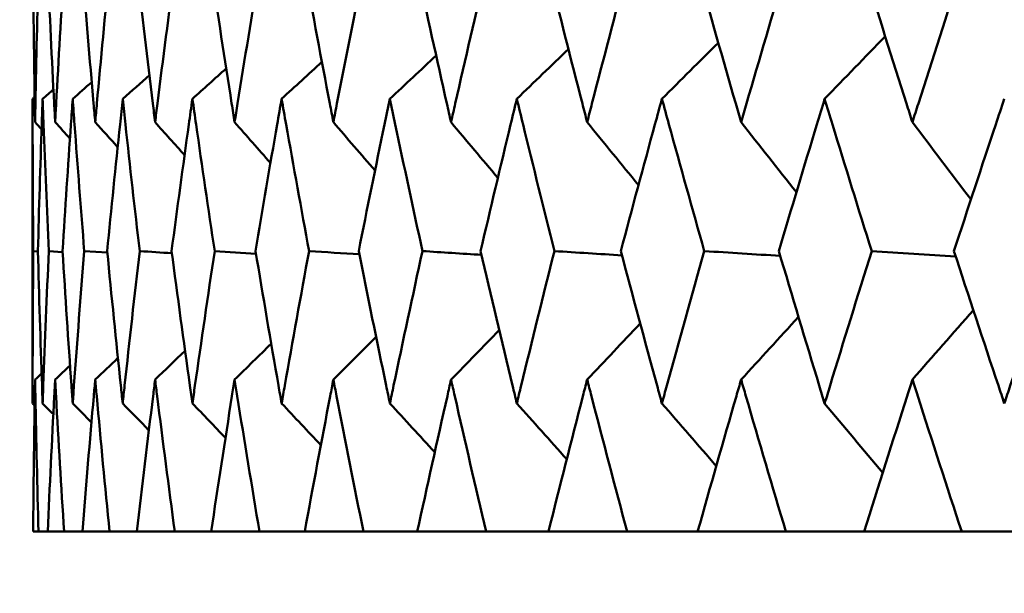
# Model space of a CAD drawing. Header units: millimetres. Extents: x 123 to 2417, y 726 to 3130.
# Tile 157 of 244: x 1405.99 to 1409.86, y 808.07 to 810.33. Entities that reach past the tile are written whole.
import ezdxf

# ---------------------------------------------------------------- set-up
doc = ezdxf.new("R2010")
doc.units = ezdxf.units.MM
doc.header["$LTSCALE"] = 12
doc.layers.add('Widoczne (ISO)', color=7, linetype='Continuous', lineweight=50)

msp = doc.modelspace()

# ---------------------------------------------------------------- linework, layer by layer
at = {"layer": 'Widoczne (ISO)'}
for p, q in [((1406.0385, 810.0174), (1406.0385, 808.8208)), ((1406.0595, 809.4179), (1406.0414, 809.4192)), ((1406.1567, 809.4154), (1406.1023, 809.4192)), ((1406.3324, 809.413), (1406.2418, 809.4192)), ((1406.0406, 808.3166), (1406.062, 808.3166)), ((1406.0981, 808.3166), (1406.062, 808.3166)), ((1406.0981, 808.3166), (1406.1623, 808.3166)), ((1406.2343, 808.3166), (1406.1623, 808.3166)), ((1406.2343, 808.3166), (1406.341, 808.3166)), ((1406.4487, 808.3166), (1406.341, 808.3166)), ((1406.4487, 808.3166), (1406.5974, 808.3166)), ((1406.7404, 808.3166), (1406.5974, 808.3166)), ((1406.7404, 808.3166), (1406.9305, 808.3166)), ((1407.1082, 808.3166), (1406.9305, 808.3166)), ((1407.1082, 808.3166), (1407.3391, 808.3166)), ((1407.5508, 808.3166), (1407.3391, 808.3166)), ((1407.5508, 808.3166), (1407.8215, 808.3166)), ((1408.0663, 808.3166), (1407.8215, 808.3166)), ((1408.0663, 808.3166), (1408.3757, 808.3166)), ((1408.6527, 808.3166), (1408.3757, 808.3166)), ((1408.6527, 808.3166), (1408.9997, 808.3166)), ((1409.3078, 808.3166), (1408.9997, 808.3166)), ((1409.3078, 808.3166), (1409.6909, 808.3166)), ((1410.0288, 808.3166), (1409.6909, 808.3166))]:
    msp.add_line(p, q, dxfattribs=at)
msp.add_circle((1426.0385, 776.3166), 50, dxfattribs=at)
for points, knots in [([(1406.0406, 810.5243), (1406.042, 810.3492), (1406.0442, 810.1741), (1406.0475, 809.9745), (1406.048, 809.95), (1406.0484, 809.9255)], [0.01044349, 0.01044349, 0.01044349, 0.01044349, 0.07085106, 0.07085106, 0.07930241, 0.07930241, 0.07930241, 0.07930241]), ([(1406.0484, 809.9255), (1406.0488, 809.9499), (1406.0493, 809.9744), (1406.0531, 810.174), (1406.0572, 810.3492), (1406.062, 810.5243)], [0.06241522, 0.06241522, 0.06241522, 0.06241522, 0.0708546, 0.0708546, 0.13127416, 0.13127416, 0.13127416, 0.13127416]), ([(1406.0982, 810.5243), (1406.1059, 810.3492), (1406.1143, 810.1741), (1406.1247, 809.9745), (1406.126, 809.95), (1406.1273, 809.9255)], [0.01044349, 0.01044349, 0.01044349, 0.01044349, 0.07085106, 0.07085106, 0.07930241, 0.07930241, 0.07930241, 0.07930241]), ([(1406.1273, 809.9255), (1406.1286, 809.9499), (1406.1299, 809.9744), (1406.1408, 810.174), (1406.1511, 810.3492), (1406.1622, 810.5243)], [0.06241522, 0.06241522, 0.06241522, 0.06241522, 0.0708546, 0.0708546, 0.13127416, 0.13127416, 0.13127416, 0.13127416]), ([(1406.2345, 810.5243), (1406.2483, 810.3492), (1406.2629, 810.1741), (1406.2804, 809.9745), (1406.2826, 809.95), (1406.2848, 809.9255)], [0.01044349, 0.01044349, 0.01044349, 0.01044349, 0.07085106, 0.07085106, 0.07930241, 0.07930241, 0.07930241, 0.07930241]), ([(1406.2848, 809.9255), (1406.2869, 809.9499), (1406.2891, 809.9744), (1406.3071, 810.174), (1406.3236, 810.3492), (1406.3408, 810.5243)], [0.06241522, 0.06241522, 0.06241522, 0.06241522, 0.0708546, 0.0708546, 0.13127416, 0.13127416, 0.13127416, 0.13127416]), ([(1406.4489, 810.5243), (1406.4689, 810.3492), (1406.4897, 810.1741), (1406.5141, 809.9745), (1406.5172, 809.95), (1406.5202, 809.9255)], [0.01044349, 0.01044349, 0.01044349, 0.01044349, 0.07085106, 0.07085106, 0.07930241, 0.07930241, 0.07930241, 0.07930241]), ([(1406.5202, 809.9255), (1406.5232, 809.9499), (1406.5263, 809.9744), (1406.5512, 810.174), (1406.5738, 810.3492), (1406.5972, 810.5243)], [0.06241522, 0.06241522, 0.06241522, 0.06241522, 0.0708546, 0.0708546, 0.13127416, 0.13127416, 0.13127416, 0.13127416]), ([(1406.7406, 810.5243), (1406.7667, 810.3492), (1406.7935, 810.1741), (1406.8249, 809.9745), (1406.8288, 809.95), (1406.8327, 809.9255)], [0.01044349, 0.01044349, 0.01044349, 0.01044349, 0.07085106, 0.07085106, 0.07930241, 0.07930241, 0.07930241, 0.07930241]), ([(1406.8327, 809.9255), (1406.8365, 809.9499), (1406.8404, 809.9744), (1406.8723, 810.174), (1406.9009, 810.3492), (1406.9303, 810.5243)], [0.06241522, 0.06241522, 0.06241522, 0.06241522, 0.0708546, 0.0708546, 0.13127416, 0.13127416, 0.13127416, 0.13127416]), ([(1407.1085, 810.5243), (1407.1406, 810.3492), (1407.1733, 810.1741), (1407.2115, 809.9745), (1407.2162, 809.95), (1407.2209, 809.9255)], [0.01044349, 0.01044349, 0.01044349, 0.01044349, 0.07085106, 0.07085106, 0.07930241, 0.07930241, 0.07930241, 0.07930241]), ([(1407.2209, 809.9255), (1407.2256, 809.9499), (1407.2303, 809.9744), (1407.269, 810.174), (1407.3035, 810.3492), (1407.3388, 810.5243)], [0.06241522, 0.06241522, 0.06241522, 0.06241522, 0.0708546, 0.0708546, 0.13127416, 0.13127416, 0.13127416, 0.13127416]), ([(1407.5511, 810.5243), (1407.589, 810.3492), (1407.6276, 810.1741), (1407.6724, 809.9745), (1407.6779, 809.95), (1407.6834, 809.9255)], [0.01044349, 0.01044349, 0.01044349, 0.01044349, 0.07085106, 0.07085106, 0.07930241, 0.07930241, 0.07930241, 0.07930241]), ([(1407.6834, 809.9255), (1407.689, 809.9499), (1407.6945, 809.9744), (1407.7397, 810.174), (1407.7801, 810.3492), (1407.8211, 810.5243)], [0.06241522, 0.06241522, 0.06241522, 0.06241522, 0.0708546, 0.0708546, 0.13127416, 0.13127416, 0.13127416, 0.13127416]), ([(1408.0667, 810.5243), (1408.1103, 810.3492), (1408.1545, 810.1741), (1408.2058, 809.9745), (1408.2121, 809.95), (1408.2184, 809.9255)], [0.01044349, 0.01044349, 0.01044349, 0.01044349, 0.07085106, 0.07085106, 0.07930241, 0.07930241, 0.07930241, 0.07930241]), ([(1408.2184, 809.9255), (1408.2247, 809.9499), (1408.231, 809.9744), (1408.2827, 810.174), (1408.3287, 810.3492), (1408.3753, 810.5243)], [0.06241522, 0.06241522, 0.06241522, 0.06241522, 0.0708546, 0.0708546, 0.13127416, 0.13127416, 0.13127416, 0.13127416]), ([(1408.6532, 810.5243), (1408.7023, 810.3492), (1408.7521, 810.1741), (1408.8095, 809.9745), (1408.8166, 809.95), (1408.8237, 809.9255)], [0.01044349, 0.01044349, 0.01044349, 0.01044349, 0.07085106, 0.07085106, 0.07930241, 0.07930241, 0.07930241, 0.07930241]), ([(1408.8237, 809.9255), (1408.8308, 809.9499), (1408.8378, 809.9744), (1408.8957, 810.174), (1408.9472, 810.3492), (1408.9992, 810.5243)], [0.06241522, 0.06241522, 0.06241522, 0.06241522, 0.0708546, 0.0708546, 0.13127416, 0.13127416, 0.13127416, 0.13127416]), ([(1409.3083, 810.5243), (1409.3627, 810.3492), (1409.4178, 810.1741), (1409.4813, 809.9745), (1409.4891, 809.95), (1409.4969, 809.9255)], [0.01044349, 0.01044349, 0.01044349, 0.01044349, 0.07085106, 0.07085106, 0.07930241, 0.07930241, 0.07930241, 0.07930241]), ([(1409.4969, 809.9255), (1409.5047, 809.9499), (1409.5126, 809.9744), (1409.5765, 810.174), (1409.6331, 810.3492), (1409.6903, 810.5243)], [0.06241522, 0.06241522, 0.06241522, 0.06241522, 0.0708546, 0.0708546, 0.13127416, 0.13127416, 0.13127416, 0.13127416]), ([(1406.0414, 809.4192), (1406.0398, 809.5851), (1406.0389, 809.7511), (1406.0386, 809.9505), (1406.0385, 809.984), (1406.0385, 810.0174)], [0.00418374, 0.00418374, 0.00418374, 0.00418374, 0.06147247, 0.06147247, 0.07302352, 0.07302352, 0.07302352, 0.07302352]), ([(1406.078, 810.0174), (1406.0768, 809.984), (1406.0756, 809.9505), (1406.0688, 809.7511), (1406.0638, 809.5851), (1406.0595, 809.4192)], [0.04993807, 0.04993807, 0.04993807, 0.04993807, 0.0614821, 0.0614821, 0.11877783, 0.11877783, 0.11877783, 0.11877783]), ([(1406.1023, 809.4192), (1406.0947, 809.5851), (1406.0879, 809.7511), (1406.0804, 809.9505), (1406.0792, 809.984), (1406.078, 810.0174)], [0.00418374, 0.00418374, 0.00418374, 0.00418374, 0.06147247, 0.06147247, 0.07302352, 0.07302352, 0.07302352, 0.07302352]), ([(1406.1962, 810.0174), (1406.1939, 809.984), (1406.1915, 809.9505), (1406.1776, 809.7511), (1406.1667, 809.5851), (1406.1564, 809.4192)], [0.04993807, 0.04993807, 0.04993807, 0.04993807, 0.0614821, 0.0614821, 0.11877783, 0.11877783, 0.11877783, 0.11877783]), ([(1406.2418, 809.4192), (1406.2284, 809.5851), (1406.2156, 809.7511), (1406.201, 809.9505), (1406.1986, 809.984), (1406.1962, 810.0174)], [0.00418374, 0.00418374, 0.00418374, 0.00418374, 0.06147247, 0.06147247, 0.07302352, 0.07302352, 0.07302352, 0.07302352]), ([(1406.3928, 810.0174), (1406.3892, 809.984), (1406.3857, 809.9505), (1406.3647, 809.7511), (1406.3479, 809.5851), (1406.3318, 809.4192)], [0.04993807, 0.04993807, 0.04993807, 0.04993807, 0.0614821, 0.0614821, 0.11877783, 0.11877783, 0.11877783, 0.11877783]), ([(1406.4595, 809.4192), (1406.4402, 809.5851), (1406.4215, 809.7511), (1406.4, 809.9505), (1406.3964, 809.984), (1406.3928, 810.0174)], [0.00418374, 0.00418374, 0.00418374, 0.00418374, 0.06147247, 0.06147247, 0.07302352, 0.07302352, 0.07302352, 0.07302352]), ([(1406.6669, 810.0174), (1406.6621, 809.984), (1406.6574, 809.9505), (1406.6295, 809.7511), (1406.6069, 809.5851), (1406.585, 809.4192)], [0.04993807, 0.04993807, 0.04993807, 0.04993807, 0.0614821, 0.0614821, 0.11877783, 0.11877783, 0.11877783, 0.11877783]), ([(1406.7544, 809.4192), (1406.7293, 809.5851), (1406.7049, 809.7511), (1406.6764, 809.9505), (1406.6716, 809.984), (1406.6669, 810.0174)], [0.00418374, 0.00418374, 0.00418374, 0.00418374, 0.06147247, 0.06147247, 0.07302352, 0.07302352, 0.07302352, 0.07302352]), ([(1407.0174, 810.0174), (1407.0115, 809.984), (1407.0057, 809.9505), (1406.9709, 809.7511), (1406.9426, 809.5851), (1406.9149, 809.4192)], [0.04993807, 0.04993807, 0.04993807, 0.04993807, 0.0614821, 0.0614821, 0.11877783, 0.11877783, 0.11877783, 0.11877783]), ([(1407.1254, 809.4192), (1407.0947, 809.5851), (1407.0646, 809.7511), (1407.0292, 809.9505), (1407.0233, 809.984), (1407.0174, 810.0174)], [0.00418374, 0.00418374, 0.00418374, 0.00418374, 0.06147247, 0.06147247, 0.07302352, 0.07302352, 0.07302352, 0.07302352]), ([(1407.443, 810.0174), (1407.436, 809.984), (1407.429, 809.9505), (1407.3875, 809.7511), (1407.3536, 809.5851), (1407.3203, 809.4192)], [0.04993807, 0.04993807, 0.04993807, 0.04993807, 0.0614821, 0.0614821, 0.11877783, 0.11877783, 0.11877783, 0.11877783]), ([(1407.5711, 809.4192), (1407.5348, 809.5851), (1407.4991, 809.7511), (1407.4571, 809.9505), (1407.45, 809.984), (1407.443, 810.0174)], [0.00418374, 0.00418374, 0.00418374, 0.00418374, 0.06147247, 0.06147247, 0.07302352, 0.07302352, 0.07302352, 0.07302352]), ([(1407.942, 810.0174), (1407.9339, 809.984), (1407.9258, 809.9505), (1407.8778, 809.7511), (1407.8384, 809.5851), (1407.7996, 809.4192)], [0.04993807, 0.04993807, 0.04993807, 0.04993807, 0.0614821, 0.0614821, 0.11877783, 0.11877783, 0.11877783, 0.11877783]), ([(1408.0896, 809.4192), (1408.0479, 809.5851), (1408.0069, 809.7511), (1407.9582, 809.9505), (1407.9501, 809.984), (1407.942, 810.0174)], [0.00418374, 0.00418374, 0.00418374, 0.00418374, 0.06147247, 0.06147247, 0.07302352, 0.07302352, 0.07302352, 0.07302352]), ([(1408.5124, 810.0174), (1408.5032, 809.984), (1408.4941, 809.9505), (1408.4397, 809.7511), (1408.395, 809.5851), (1408.3509, 809.4192)], [0.04993807, 0.04993807, 0.04993807, 0.04993807, 0.0614821, 0.0614821, 0.11877783, 0.11877783, 0.11877783, 0.11877783]), ([(1408.679, 809.4192), (1408.6321, 809.5851), (1408.5857, 809.7511), (1408.5308, 809.9505), (1408.5216, 809.984), (1408.5124, 810.0174)], [0.00418374, 0.00418374, 0.00418374, 0.00418374, 0.06147247, 0.06147247, 0.07302352, 0.07302352, 0.07302352, 0.07302352]), ([(1409.152, 810.0174), (1409.1418, 809.984), (1409.1316, 809.9505), (1409.0711, 809.7511), (1409.0212, 809.5851), (1408.9719, 809.4192)], [0.04993807, 0.04993807, 0.04993807, 0.04993807, 0.0614821, 0.0614821, 0.11877783, 0.11877783, 0.11877783, 0.11877783]), ([(1409.3369, 809.4192), (1409.2849, 809.5851), (1409.2335, 809.7511), (1409.1724, 809.9505), (1409.1622, 809.984), (1409.152, 810.0174)], [0.00418374, 0.00418374, 0.00418374, 0.00418374, 0.06147247, 0.06147247, 0.07302352, 0.07302352, 0.07302352, 0.07302352]), ([(1409.8582, 810.0174), (1409.847, 809.984), (1409.8358, 809.9505), (1409.7694, 809.7511), (1409.7146, 809.5851), (1409.6604, 809.4192)], [0.04993807, 0.04993807, 0.04993807, 0.04993807, 0.0614821, 0.0614821, 0.11877783, 0.11877783, 0.11877783, 0.11877783]), ([(1406.0385, 808.8208), (1406.0385, 808.844), (1406.0385, 808.8672), (1406.0388, 809.0666), (1406.0397, 809.2429), (1406.0414, 809.4192)], [0.05804162, 0.05804162, 0.05804162, 0.05804162, 0.06605559, 0.06605559, 0.12689392, 0.12689392, 0.12689392, 0.12689392]), ([(1406.0595, 809.4192), (1406.0641, 809.2429), (1406.0694, 809.0667), (1406.0764, 808.8673), (1406.0772, 808.844), (1406.078, 808.8208)], [0.00523804, 0.00523804, 0.00523804, 0.00523804, 0.06606705, 0.06606705, 0.07409033, 0.07409033, 0.07409033, 0.07409033]), ([(1406.078, 808.8208), (1406.0788, 808.844), (1406.0797, 808.8672), (1406.087, 809.0666), (1406.0943, 809.2429), (1406.1023, 809.4192)], [0.05804162, 0.05804162, 0.05804162, 0.05804162, 0.06605559, 0.06605559, 0.12689392, 0.12689392, 0.12689392, 0.12689392]), ([(1406.1564, 809.4192), (1406.1673, 809.2429), (1406.1789, 809.0667), (1406.1929, 808.8673), (1406.1946, 808.844), (1406.1962, 808.8208)], [0.00523804, 0.00523804, 0.00523804, 0.00523804, 0.06606705, 0.06606705, 0.07409033, 0.07409033, 0.07409033, 0.07409033]), ([(1406.1962, 808.8208), (1406.1979, 808.844), (1406.1996, 808.8672), (1406.214, 809.0666), (1406.2275, 809.2429), (1406.2418, 809.4192)], [0.05804162, 0.05804162, 0.05804162, 0.05804162, 0.06605559, 0.06605559, 0.12689392, 0.12689392, 0.12689392, 0.12689392]), ([(1406.3318, 809.4192), (1406.3489, 809.2429), (1406.3668, 809.0667), (1406.3878, 808.8673), (1406.3903, 808.844), (1406.3928, 808.8208)], [0.00523804, 0.00523804, 0.00523804, 0.00523804, 0.06606705, 0.06606705, 0.07409033, 0.07409033, 0.07409033, 0.07409033]), ([(1406.3928, 808.8208), (1406.3953, 808.844), (1406.3978, 808.8672), (1406.4193, 809.0666), (1406.439, 809.2429), (1406.4595, 809.4192)], [0.05804162, 0.05804162, 0.05804162, 0.05804162, 0.06605559, 0.06605559, 0.12689392, 0.12689392, 0.12689392, 0.12689392]), ([(1406.585, 809.4192), (1406.6083, 809.2429), (1406.6323, 809.0667), (1406.6603, 808.8673), (1406.6636, 808.844), (1406.6669, 808.8208)], [0.00523804, 0.00523804, 0.00523804, 0.00523804, 0.06606705, 0.06606705, 0.07409033, 0.07409033, 0.07409033, 0.07409033]), ([(1406.6669, 808.8208), (1406.6702, 808.844), (1406.6735, 808.8672), (1406.7019, 809.0666), (1406.7278, 809.2429), (1406.7544, 809.4192)], [0.05804162, 0.05804162, 0.05804162, 0.05804162, 0.06605559, 0.06605559, 0.12689392, 0.12689392, 0.12689392, 0.12689392]), ([(1406.9149, 809.4192), (1406.9443, 809.2429), (1406.9743, 809.0667), (1407.0092, 808.8673), (1407.0133, 808.844), (1407.0174, 808.8208)], [0.00523804, 0.00523804, 0.00523804, 0.00523804, 0.06606705, 0.06606705, 0.07409033, 0.07409033, 0.07409033, 0.07409033]), ([(1407.0174, 808.8208), (1407.0215, 808.844), (1407.0256, 808.8672), (1407.0609, 809.0666), (1407.0928, 809.2429), (1407.1254, 809.4192)], [0.05804162, 0.05804162, 0.05804162, 0.05804162, 0.06605559, 0.06605559, 0.12689392, 0.12689392, 0.12689392, 0.12689392]), ([(1407.3203, 809.4192), (1407.3556, 809.2429), (1407.3917, 809.0667), (1407.4333, 808.8673), (1407.4381, 808.844), (1407.443, 808.8208)], [0.00523804, 0.00523804, 0.00523804, 0.00523804, 0.06606705, 0.06606705, 0.07409033, 0.07409033, 0.07409033, 0.07409033]), ([(1407.443, 808.8208), (1407.4479, 808.844), (1407.4528, 808.8672), (1407.4948, 809.0666), (1407.5326, 809.2429), (1407.5711, 809.4192)], [0.05804162, 0.05804162, 0.05804162, 0.05804162, 0.06605559, 0.06605559, 0.12689392, 0.12689392, 0.12689392, 0.12689392]), ([(1407.7996, 809.4192), (1407.8407, 809.2429), (1407.8826, 809.0667), (1407.9307, 808.8673), (1407.9364, 808.844), (1407.942, 808.8208)], [0.00523804, 0.00523804, 0.00523804, 0.00523804, 0.06606705, 0.06606705, 0.07409033, 0.07409033, 0.07409033, 0.07409033]), ([(1407.942, 808.8208), (1407.9476, 808.844), (1407.9533, 808.8672), (1408.0018, 809.0666), (1408.0454, 809.2429), (1408.0896, 809.4192)], [0.05804162, 0.05804162, 0.05804162, 0.05804162, 0.06605559, 0.06605559, 0.12689392, 0.12689392, 0.12689392, 0.12689392]), ([(1408.3509, 809.4192), (1408.3977, 809.2429), (1408.4451, 809.0667), (1408.4997, 808.8673), (1408.506, 808.844), (1408.5124, 808.8208)], [0.00523804, 0.00523804, 0.00523804, 0.00523804, 0.06606705, 0.06606705, 0.07409033, 0.07409033, 0.07409033, 0.07409033]), ([(1408.5124, 808.8208), (1408.5188, 808.844), (1408.5252, 808.8672), (1408.5801, 809.0666), (1408.6292, 809.2429), (1408.679, 809.4192)], [0.05804162, 0.05804162, 0.05804162, 0.05804162, 0.06605559, 0.06605559, 0.12689392, 0.12689392, 0.12689392, 0.12689392]), ([(1408.9719, 809.4192), (1409.0242, 809.2429), (1409.0771, 809.0667), (1409.1378, 808.8673), (1409.1449, 808.844), (1409.152, 808.8208)], [0.00523804, 0.00523804, 0.00523804, 0.00523804, 0.06606705, 0.06606705, 0.07409033, 0.07409033, 0.07409033, 0.07409033]), ([(1409.152, 808.8208), (1409.1591, 808.844), (1409.1662, 808.8672), (1409.2272, 809.0666), (1409.2818, 809.2429), (1409.3369, 809.4192)], [0.05804162, 0.05804162, 0.05804162, 0.05804162, 0.06605559, 0.06605559, 0.12689392, 0.12689392, 0.12689392, 0.12689392]), ([(1409.6604, 809.4192), (1409.7179, 809.2429), (1409.7761, 809.0667), (1409.8426, 808.8673), (1409.8504, 808.844), (1409.8582, 808.8208)], [0.00523804, 0.00523804, 0.00523804, 0.00523804, 0.06606705, 0.06606705, 0.07409033, 0.07409033, 0.07409033, 0.07409033]), ([(1409.8582, 808.8208), (1409.866, 808.844), (1409.8737, 808.8672), (1409.9407, 809.0666), (1410.0004, 809.2429), (1410.0607, 809.4192)], [0.05804162, 0.05804162, 0.05804162, 0.05804162, 0.06605559, 0.06605559, 0.12689392, 0.12689392, 0.12689392, 0.12689392]), ([(1406.0484, 808.9142), (1406.048, 808.8926), (1406.0476, 808.8711), (1406.0443, 808.6719), (1406.0421, 808.4942), (1406.0406, 808.3166)], [0.05393723, 0.05393723, 0.05393723, 0.05393723, 0.06137399, 0.06137399, 0.12273355, 0.12273355, 0.12273355, 0.12273355]), ([(1406.062, 808.3166), (1406.0571, 808.4942), (1406.053, 808.6718), (1406.0492, 808.8711), (1406.0488, 808.8926), (1406.0484, 808.9142)], [0, 0, 0, 0, 0.06135239, 0.06135239, 0.06879633, 0.06879633, 0.06879633, 0.06879633]), ([(1406.1273, 808.9142), (1406.1261, 808.8926), (1406.125, 808.8711), (1406.1145, 808.6719), (1406.1059, 808.4942), (1406.0981, 808.3166)], [0.05393723, 0.05393723, 0.05393723, 0.05393723, 0.06137399, 0.06137399, 0.12273355, 0.12273355, 0.12273355, 0.12273355]), ([(1406.1623, 808.3166), (1406.151, 808.4942), (1406.1405, 808.6718), (1406.1296, 808.8711), (1406.1285, 808.8926), (1406.1273, 808.9142)], [0, 0, 0, 0, 0.06135239, 0.06135239, 0.06879633, 0.06879633, 0.06879633, 0.06879633]), ([(1406.2848, 808.9142), (1406.2828, 808.8926), (1406.2809, 808.8711), (1406.2634, 808.6719), (1406.2485, 808.4942), (1406.2343, 808.3166)], [0.05393723, 0.05393723, 0.05393723, 0.05393723, 0.06137399, 0.06137399, 0.12273355, 0.12273355, 0.12273355, 0.12273355]), ([(1406.341, 808.3166), (1406.3234, 808.4942), (1406.3066, 808.6718), (1406.2886, 808.8711), (1406.2867, 808.8926), (1406.2848, 808.9142)], [0, 0, 0, 0, 0.06135239, 0.06135239, 0.06879633, 0.06879633, 0.06879633, 0.06879633]), ([(1406.5202, 808.9142), (1406.5175, 808.8926), (1406.5149, 808.8711), (1406.4903, 808.6719), (1406.4691, 808.4942), (1406.4487, 808.3166)], [0.05393723, 0.05393723, 0.05393723, 0.05393723, 0.06137399, 0.06137399, 0.12273355, 0.12273355, 0.12273355, 0.12273355]), ([(1406.5974, 808.3166), (1406.5736, 808.4942), (1406.5505, 808.6718), (1406.5256, 808.8711), (1406.5229, 808.8926), (1406.5202, 808.9142)], [0, 0, 0, 0, 0.06135239, 0.06135239, 0.06879633, 0.06879633, 0.06879633, 0.06879633]), ([(1406.8327, 808.9142), (1406.8292, 808.8926), (1406.8258, 808.8711), (1406.7943, 808.6719), (1406.767, 808.4942), (1406.7404, 808.3166)], [0.05393723, 0.05393723, 0.05393723, 0.05393723, 0.06137399, 0.06137399, 0.12273355, 0.12273355, 0.12273355, 0.12273355]), ([(1406.9305, 808.3166), (1406.9006, 808.4942), (1406.8714, 808.6718), (1406.8395, 808.8711), (1406.8361, 808.8926), (1406.8327, 808.9142)], [0, 0, 0, 0, 0.06135239, 0.06135239, 0.06879633, 0.06879633, 0.06879633, 0.06879633]), ([(1407.2209, 808.9142), (1407.2168, 808.8926), (1407.2126, 808.8711), (1407.1743, 808.6719), (1407.1409, 808.4942), (1407.1082, 808.3166)], [0.05393723, 0.05393723, 0.05393723, 0.05393723, 0.06137399, 0.06137399, 0.12273355, 0.12273355, 0.12273355, 0.12273355]), ([(1407.3391, 808.3166), (1407.3031, 808.4942), (1407.2679, 808.6718), (1407.2293, 808.8711), (1407.2251, 808.8926), (1407.2209, 808.9142)], [0, 0, 0, 0, 0.06135239, 0.06135239, 0.06879633, 0.06879633, 0.06879633, 0.06879633]), ([(1407.6834, 808.9142), (1407.6786, 808.8926), (1407.6737, 808.8711), (1407.6288, 808.6719), (1407.5894, 808.4942), (1407.5508, 808.3166)], [0.05393723, 0.05393723, 0.05393723, 0.05393723, 0.06137399, 0.06137399, 0.12273355, 0.12273355, 0.12273355, 0.12273355]), ([(1407.8215, 808.3166), (1407.7796, 808.4942), (1407.7385, 808.6718), (1407.6932, 808.8711), (1407.6883, 808.8926), (1407.6834, 808.9142)], [0, 0, 0, 0, 0.06135239, 0.06135239, 0.06879633, 0.06879633, 0.06879633, 0.06879633]), ([(1408.2184, 808.9142), (1408.2128, 808.8926), (1408.2073, 808.8711), (1408.1559, 808.6719), (1408.1107, 808.4942), (1408.0663, 808.3166)], [0.05393723, 0.05393723, 0.05393723, 0.05393723, 0.06137399, 0.06137399, 0.12273355, 0.12273355, 0.12273355, 0.12273355]), ([(1408.3757, 808.3166), (1408.3282, 808.4942), (1408.2813, 808.6718), (1408.2296, 808.8711), (1408.224, 808.8926), (1408.2184, 808.9142)], [0, 0, 0, 0, 0.06135239, 0.06135239, 0.06879633, 0.06879633, 0.06879633, 0.06879633]), ([(1408.8237, 808.9142), (1408.8174, 808.8926), (1408.8112, 808.8711), (1408.7536, 808.6719), (1408.7028, 808.4942), (1408.6527, 808.3166)], [0.05393723, 0.05393723, 0.05393723, 0.05393723, 0.06137399, 0.06137399, 0.12273355, 0.12273355, 0.12273355, 0.12273355]), ([(1408.9997, 808.3166), (1408.9466, 808.4942), (1408.8942, 808.6718), (1408.8362, 808.8711), (1408.8299, 808.8926), (1408.8237, 808.9142)], [0, 0, 0, 0, 0.06135239, 0.06135239, 0.06879633, 0.06879633, 0.06879633, 0.06879633]), ([(1409.4969, 808.9142), (1409.49, 808.8926), (1409.4831, 808.8711), (1409.4195, 808.6719), (1409.3633, 808.4942), (1409.3078, 808.3166)], [0.05393723, 0.05393723, 0.05393723, 0.05393723, 0.06137399, 0.06137399, 0.12273355, 0.12273355, 0.12273355, 0.12273355]), ([(1409.6909, 808.3166), (1409.6325, 808.4942), (1409.5748, 808.6718), (1409.5107, 808.8711), (1409.5038, 808.8926), (1409.4969, 808.9142)], [0, 0, 0, 0, 0.06135239, 0.06135239, 0.06879633, 0.06879633, 0.06879633, 0.06879633])]:
    msp.add_open_spline(points, degree=3, knots=knots, dxfattribs=at)
for points in [[(1409.152, 810.0174), (1409.2313, 810.0993), (1409.3106, 810.1812), (1409.39, 810.2629)], [(1408.5124, 810.0174), (1408.5863, 810.0909), (1408.6602, 810.1644), (1408.7341, 810.2378)], [(1407.443, 810.0174), (1407.5036, 810.0742), (1407.5642, 810.131), (1407.6248, 810.1878)], [(1407.942, 810.0174), (1408.0096, 810.0826), (1408.0773, 810.1477), (1408.1449, 810.2128)], [(1407.0174, 810.0174), (1407.0702, 810.0658), (1407.123, 810.1142), (1407.1758, 810.1625)], [(1406.3928, 810.0174), (1406.4277, 810.0484), (1406.4626, 810.0794), (1406.4976, 810.1104)], [(1406.6669, 810.0174), (1406.7111, 810.0572), (1406.7553, 810.097), (1406.7995, 810.1368)], [(1406.1962, 810.0174), (1406.2211, 810.0393), (1406.2461, 810.0612), (1406.271, 810.0831)], [(1406.0385, 810.0174), (1406.0413, 810.0198), (1406.044, 810.0222), (1406.0467, 810.0246)], [(1406.078, 810.0174), (1406.0922, 810.0298), (1406.1064, 810.0422), (1406.1205, 810.0546)], [(1406.0484, 809.9255), (1406.0569, 809.9162), (1406.0654, 809.907), (1406.0738, 809.8977)], [(1406.1273, 809.9255), (1406.1466, 809.9043), (1406.166, 809.8831), (1406.1853, 809.8619)], [(1406.2848, 809.9255), (1406.3141, 809.893), (1406.3435, 809.8606), (1406.3729, 809.8282)], [(1406.5202, 809.9255), (1406.5588, 809.8823), (1406.5973, 809.8392), (1406.6359, 809.7962)], [(1406.8327, 809.9255), (1406.8796, 809.8721), (1406.9266, 809.8188), (1406.9736, 809.7655)], [(1407.2209, 809.9255), (1407.2754, 809.8622), (1407.33, 809.799), (1407.3846, 809.7359)], [(1407.6834, 809.9255), (1407.7447, 809.8526), (1407.8061, 809.7798), (1407.8675, 809.707)], [(1408.2184, 809.9255), (1408.2856, 809.8431), (1408.3529, 809.7609), (1408.4203, 809.6787)], [(1408.8237, 809.9255), (1408.896, 809.8337), (1408.9685, 809.7421), (1409.041, 809.6506)], [(1409.4969, 809.9255), (1409.5735, 809.8244), (1409.6502, 809.7234), (1409.7271, 809.6226)], [(1406.5861, 809.4108), (1406.5439, 809.4136), (1406.5017, 809.4164), (1406.4595, 809.4192)], [(1406.9167, 809.4086), (1406.8626, 809.4121), (1406.8085, 809.4157), (1406.7544, 809.4192)], [(1407.3229, 809.4065), (1407.257, 809.4107), (1407.1912, 809.415), (1407.1254, 809.4192)], [(1407.8031, 809.4044), (1407.7257, 809.4093), (1407.6484, 809.4143), (1407.5711, 809.4192)], [(1408.3553, 809.4024), (1408.2668, 809.408), (1408.1782, 809.4136), (1408.0896, 809.4192)], [(1408.9775, 809.4003), (1408.878, 809.4066), (1408.7785, 809.4129), (1408.679, 809.4192)], [(1409.6672, 809.3982), (1409.5571, 809.4052), (1409.447, 809.4122), (1409.3369, 809.4192)], [(1409.4969, 808.9142), (1409.5768, 809.005), (1409.6567, 809.0958), (1409.7367, 809.1864)], [(1408.2184, 808.9142), (1408.2879, 808.9876), (1408.3575, 809.0609), (1408.4271, 809.1342)], [(1408.8237, 808.9142), (1408.8988, 808.9963), (1408.974, 809.0783), (1409.0492, 809.1602)], [(1407.6834, 808.9142), (1407.7466, 808.9789), (1407.8097, 809.0435), (1407.8729, 809.1082)], [(1407.2209, 808.9142), (1407.2768, 808.9701), (1407.3328, 809.026), (1407.3888, 809.0818)], [(1406.5202, 808.9142), (1406.5594, 808.952), (1406.5987, 808.9898), (1406.6379, 809.0276)], [(1406.8327, 808.9142), (1406.8806, 808.9612), (1406.9286, 809.0081), (1406.9766, 809.0551)], [(1406.2848, 808.9142), (1406.3145, 808.9425), (1406.3443, 808.9708), (1406.374, 808.9991)], [(1406.1273, 808.9142), (1406.1468, 808.9326), (1406.1663, 808.951), (1406.1858, 808.9695)], [(1406.0484, 808.9142), (1406.0569, 808.9222), (1406.0654, 808.9302), (1406.0739, 808.9382)], [(1406.0385, 808.8208), (1406.0412, 808.818), (1406.044, 808.8153), (1406.0467, 808.8126)], [(1406.078, 808.8208), (1406.092, 808.8065), (1406.1061, 808.7923), (1406.1201, 808.778)], [(1406.1962, 808.8208), (1406.2208, 808.7957), (1406.2454, 808.7706), (1406.27, 808.7456)], [(1406.3928, 808.8208), (1406.4271, 808.7854), (1406.4614, 808.7501), (1406.4957, 808.7147)], [(1406.6669, 808.8208), (1406.7101, 808.7756), (1406.7534, 808.7304), (1406.7966, 808.6852)], [(1407.0174, 808.8208), (1407.0688, 808.766), (1407.1202, 808.7113), (1407.1717, 808.6567)], [(1407.443, 808.8208), (1407.5018, 808.7568), (1407.5606, 808.6928), (1407.6194, 808.6288)], [(1407.942, 808.8208), (1408.0073, 808.7476), (1408.0727, 808.6745), (1408.1382, 808.6015)], [(1408.5124, 808.8208), (1408.5835, 808.7386), (1408.6547, 808.6565), (1408.7259, 808.5745)], [(1409.152, 808.8208), (1409.228, 808.7296), (1409.3041, 808.6385), (1409.3803, 808.5475)]]:
    msp.add_open_spline(points, degree=3, dxfattribs=at)

doc.saveas('drawing.dxf')
